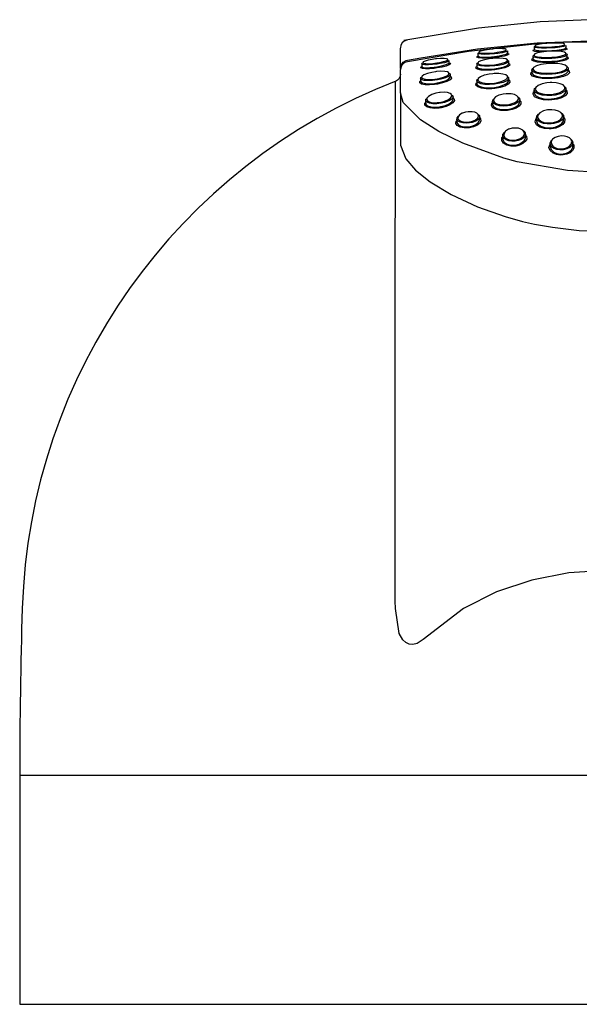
# Model space of a CAD drawing. Header units: millimetres. Extents: x -0.026 to 0.026, y 0 to 0.129.
# Tile 2 of 3: x -0.026 to -0.001, y 0.086 to 0.129. Entities that reach past the tile are written whole.
import ezdxf

# ---------------------------------------------------------------- set-up
doc = ezdxf.new("R2010")
doc.units = ezdxf.units.MM
doc.layers.add('BLOCKS', color=3, linetype='Continuous')

msp = doc.modelspace()

# ---------------------------------------------------------------- linework, layer by layer
at = {"layer": 'BLOCKS'}
for p, q in [((-0.003159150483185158, 0.1276379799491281), (-0.003159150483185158, 0.1275313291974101)), ((-0.001759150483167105, 0.1276009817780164), (-0.001759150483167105, 0.1276986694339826)), ((-0.008984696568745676, 0.126691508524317), (-0.00898438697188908, 0.1275784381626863)), ((-0.005609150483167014, 0.1273563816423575), (-0.005609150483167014, 0.1272450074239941)), ((-0.004309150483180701, 0.1273748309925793), (-0.004309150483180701, 0.1274681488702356)), ((-0.003209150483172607, 0.1272359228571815), (-0.003209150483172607, 0.1271281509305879)), ((-0.001709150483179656, 0.1272005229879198), (-0.001709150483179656, 0.1272995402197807)), ((-0.008059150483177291, 0.1269028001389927), (-0.008059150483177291, 0.1267881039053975)), ((-0.006859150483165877, 0.1269501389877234), (-0.006859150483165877, 0.127040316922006)), ((-0.005659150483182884, 0.1268881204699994), (-0.005659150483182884, 0.1267754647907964)), ((-0.004259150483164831, 0.1269104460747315), (-0.004259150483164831, 0.1270054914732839)), ((-0.00898506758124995, 0.1256286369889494), (-0.008984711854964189, 0.126647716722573)), ((-0.006809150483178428, 0.1263366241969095), (-0.006809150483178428, 0.1264284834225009)), ((-0.003259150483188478, 0.1266259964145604), (-0.003259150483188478, 0.126516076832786)), ((-0.001659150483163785, 0.1265905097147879), (-0.001659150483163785, 0.1266919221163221)), ((-0.009208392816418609, 0.1261257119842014), (-0.009191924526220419, 0.1261339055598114)), ((-0.00810915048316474, 0.1262640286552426), (-0.00810915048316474, 0.1261447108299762)), ((-0.005659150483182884, 0.1261587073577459), (-0.005659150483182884, 0.1260434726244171)), ((-0.004259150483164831, 0.126172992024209), (-0.004259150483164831, 0.1262711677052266)), ((-0.00898506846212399, 0.1256261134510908), (-0.008985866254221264, 0.1233406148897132)), ((-0.008985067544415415, 0.1256287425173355), (-0.00898506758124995, 0.1256286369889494)), ((-0.003159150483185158, 0.125751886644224), (-0.003159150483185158, 0.1256386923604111)), ((-0.001759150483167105, 0.1257014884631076), (-0.001759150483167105, 0.1258063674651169)), ((-0.007887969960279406, 0.1253066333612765), (-0.007887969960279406, 0.1251826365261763)), ((-0.006687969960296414, 0.12536374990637), (-0.006687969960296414, 0.1254598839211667)), ((-0.004979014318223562, 0.1252644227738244), (-0.004979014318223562, 0.1251466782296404)), ((-0.003779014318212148, 0.1252405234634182), (-0.003779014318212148, 0.1253438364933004)), ((-0.006529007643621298, 0.1244951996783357), (-0.006529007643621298, 0.1243715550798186)), ((-0.005529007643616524, 0.124480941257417), (-0.005529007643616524, 0.124584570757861)), ((-0.003059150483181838, 0.1245448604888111), (-0.003059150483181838, 0.1244267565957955)), ((-0.001859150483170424, 0.1244781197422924), (-0.001859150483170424, 0.1245879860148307)), ((-0.003526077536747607, 0.1237088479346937), (-0.003526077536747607, 0.123819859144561)), ((-0.004526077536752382, 0.123764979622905), (-0.004526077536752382, 0.1236417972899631)), ((-0.00245915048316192, 0.1234171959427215), (-0.00245915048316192, 0.1232947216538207)), ((-0.001459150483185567, 0.1233272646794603), (-0.001459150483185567, 0.1234439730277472)), ((-0.003894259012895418, 0.1226272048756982), (-0.004477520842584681, 0.1227842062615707)), ((-0.009206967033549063, 0.1031307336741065), (-0.009216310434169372, 0.1034434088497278)), ((-0.006231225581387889, 0.1031307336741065), (-0.007996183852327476, 0.1017713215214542)), ((-0.02559999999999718, 0.09585040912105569), (-0.02559999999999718, 0.08585040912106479)), ((-0.02559999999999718, 0.09585040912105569), (0.02559999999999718, 0.09585040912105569)), ((-0.02559999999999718, 0.08585040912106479), (0.02559999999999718, 0.08585040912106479))]:
    msp.add_line(p, q, dxfattribs=at)
at = {"layer": 'BLOCKS', "flags": 128}
for points in [[(0.00885745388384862, 0.1279077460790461), (0.006061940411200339, 0.1284014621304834), (0.003811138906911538, 0.1286617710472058), (0.002613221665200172, 0.1287518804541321), (0.001657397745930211, 0.1287997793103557), (0.0008572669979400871, 0.1288233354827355), (-0.00074123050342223, 0.1288248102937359), (-0.002889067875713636, 0.1287310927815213), (-0.005586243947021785, 0.128460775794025), (-0.008832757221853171, 0.1279099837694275)], [(-0.008682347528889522, 0.1270578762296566), (-0.008090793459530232, 0.1271627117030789), (-0.005618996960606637, 0.1275512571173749), (-0.003020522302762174, 0.1278173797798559), (-0.0003507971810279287, 0.1279237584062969), (0.002328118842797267, 0.1278620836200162), (0.003647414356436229, 0.1277694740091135), (0.006206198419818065, 0.127471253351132), (0.008682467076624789, 0.1270627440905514)], [(-0.002825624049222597, 0.1277676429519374), (-0.003269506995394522, 0.1277403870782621), (-0.006019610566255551, 0.1274322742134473), (-0.008679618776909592, 0.1269904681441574)], [(-0.001768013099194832, 0.1276986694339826), (-0.00177656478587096, 0.1276801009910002), (-0.001867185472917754, 0.1276504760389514), (-0.002026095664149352, 0.1276227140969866), (-0.002234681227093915, 0.1276002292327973), (-0.002381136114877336, 0.1275899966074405), (-0.002613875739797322, 0.1275814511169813), (-0.00282962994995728, 0.1275826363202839), (-0.003003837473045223, 0.1275932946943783), (-0.003117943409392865, 0.1276121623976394), (-0.00315912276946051, 0.1276372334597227), (-0.003121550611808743, 0.1276658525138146), (-0.003091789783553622, 0.1276734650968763)], [(-0.002459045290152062, 0.1277993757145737), (-0.002603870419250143, 0.1277905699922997), (-0.002806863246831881, 0.1277706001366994), (-0.002807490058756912, 0.1277705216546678), (-0.002971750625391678, 0.1277444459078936), (-0.003077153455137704, 0.1277154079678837), (-0.003112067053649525, 0.1276867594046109), (-0.00307378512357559, 0.1276616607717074), (-0.002967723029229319, 0.1276427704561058), (-0.002805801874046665, 0.1276320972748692), (-0.002605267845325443, 0.1276309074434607), (-0.00238894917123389, 0.1276394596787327), (-0.002252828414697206, 0.1276497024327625), (-0.002058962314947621, 0.1276722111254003), (-0.001911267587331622, 0.1277000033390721), (-0.001827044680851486, 0.12772966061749), (-0.001815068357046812, 0.1277576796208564), (-0.001875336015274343, 0.1277809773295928), (-0.002000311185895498, 0.1277971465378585), (-0.002176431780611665, 0.1278045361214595), (-0.002385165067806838, 0.1278023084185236), (-0.002459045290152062, 0.1277993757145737)], [(-0.0005696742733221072, 0.1278403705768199), (-0.001854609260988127, 0.1278272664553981), (-0.00217063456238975, 0.1278078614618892)], [(-0.004315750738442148, 0.1273564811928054), (-0.004274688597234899, 0.1273472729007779), (-0.004259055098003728, 0.1273157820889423), (-0.004324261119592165, 0.1272775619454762), (-0.004461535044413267, 0.1272374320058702), (-0.004653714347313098, 0.1272001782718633), (-0.004880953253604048, 0.1271697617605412), (-0.00502049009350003, 0.1271566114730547), (-0.005244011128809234, 0.1271442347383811), (-0.0054370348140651, 0.1271446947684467), (-0.005577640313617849, 0.1271580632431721), (-0.005647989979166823, 0.127182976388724), (-0.005638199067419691, 0.1272166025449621), (-0.005599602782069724, 0.1272332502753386)], [(-0.004317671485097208, 0.1274681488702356), (-0.004323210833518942, 0.1274504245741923), (-0.00440381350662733, 0.1274172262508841), (-0.004548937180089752, 0.1273830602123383), (-0.004742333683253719, 0.1273521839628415), (-0.004881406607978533, 0.1273359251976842), (-0.0050973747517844, 0.1273186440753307), (-0.005298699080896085, 0.1273118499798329), (-0.005461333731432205, 0.1273161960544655), (-0.005568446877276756, 0.127330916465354), (-0.005608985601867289, 0.1273543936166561), (-0.00557746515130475, 0.1273842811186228), (-0.005548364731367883, 0.1273937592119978)], [(-0.005600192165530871, 0.1272450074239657), (-0.005603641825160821, 0.1272322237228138), (-0.005538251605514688, 0.1272072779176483), (-0.005407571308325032, 0.1271938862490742), (-0.005228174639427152, 0.1271934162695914), (-0.005020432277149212, 0.1272057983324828), (-0.004890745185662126, 0.1272189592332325), (-0.004679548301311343, 0.1272494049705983), (-0.004500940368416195, 0.1272866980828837), (-0.004373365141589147, 0.1273268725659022), (-0.00431277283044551, 0.1273651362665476), (-0.004327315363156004, 0.1273966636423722), (-0.004334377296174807, 0.1273983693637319)], [(-0.004958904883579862, 0.1275441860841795), (-0.00510273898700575, 0.1275283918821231), (-0.005290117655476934, 0.1274998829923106), (-0.005290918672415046, 0.1274997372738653), (-0.00544082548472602, 0.1274668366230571), (-0.005535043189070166, 0.1274335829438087), (-0.005564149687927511, 0.1274036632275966), (-0.005526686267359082, 0.1273801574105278), (-0.005427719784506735, 0.1273654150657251), (-0.005277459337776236, 0.1273610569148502), (-0.005091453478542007, 0.1273678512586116), (-0.004891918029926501, 0.1273851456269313), (-0.004763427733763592, 0.1274014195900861), (-0.004584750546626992, 0.127432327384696), (-0.004450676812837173, 0.1274665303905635), (-0.004376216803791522, 0.1274997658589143), (-0.004368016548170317, 0.1275282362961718), (-0.004425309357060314, 0.127549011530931), (-0.004541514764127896, 0.1275600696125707), (-0.004705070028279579, 0.1275602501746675), (-0.004899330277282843, 0.127549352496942), (-0.004958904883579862, 0.1275441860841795)], [(-0.001770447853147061, 0.1273471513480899), (-0.001715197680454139, 0.1273168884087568), (-0.001725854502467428, 0.1272706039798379), (-0.001821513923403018, 0.1272227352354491), (-0.001992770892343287, 0.1271794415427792), (-0.002218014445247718, 0.1271466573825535), (-0.002376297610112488, 0.127133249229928), (-0.002622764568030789, 0.1271253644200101), (-0.002851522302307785, 0.1271332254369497), (-0.003037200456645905, 0.1271555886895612), (-0.003161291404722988, 0.1271899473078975), (-0.003208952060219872, 0.1272327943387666), (-0.003171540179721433, 0.1272795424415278), (-0.003160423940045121, 0.1272837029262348)], [(-0.003189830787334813, 0.127163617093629), (-0.003204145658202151, 0.1271101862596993), (-0.003131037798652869, 0.1270618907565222), (-0.002979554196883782, 0.1270250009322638), (-0.002770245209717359, 0.1270042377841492), (-0.002529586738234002, 0.1270018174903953), (-0.002381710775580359, 0.1270091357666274), (-0.002140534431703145, 0.1270355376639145), (-0.001936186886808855, 0.1270762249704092), (-0.001788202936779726, 0.1271268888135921), (-0.001714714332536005, 0.1271819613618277), (-0.00172771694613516, 0.1272345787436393), (-0.001741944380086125, 0.1272408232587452)], [(-0.002800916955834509, 0.1274167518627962), (-0.002979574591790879, 0.1274241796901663), (-0.003128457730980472, 0.1274432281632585), (-0.003200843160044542, 0.1274705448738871), (-0.003187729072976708, 0.1275029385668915), (-0.003148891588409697, 0.1275165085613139)], [(-0.002458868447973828, 0.1274499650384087), (-0.00261572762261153, 0.1274395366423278), (-0.002834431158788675, 0.1274126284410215), (-0.002835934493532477, 0.1274123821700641), (-0.003013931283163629, 0.1273739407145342), (-0.003126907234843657, 0.1273286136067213), (-0.003161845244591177, 0.12728179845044), (-0.003117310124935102, 0.1272388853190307), (-0.00300137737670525, 0.1272044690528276), (-0.002827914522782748, 0.1271820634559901), (-0.002614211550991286, 0.1271741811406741), (-0.002383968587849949, 0.1271820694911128), (-0.00223610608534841, 0.1271954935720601), (-0.002025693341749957, 0.1272283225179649), (-0.001865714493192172, 0.1272716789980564), (-0.001776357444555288, 0.1273196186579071), (-0.001766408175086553, 0.1273659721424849), (-0.001833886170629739, 0.1274055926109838), (-0.00196916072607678, 0.1274347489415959), (-0.002157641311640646, 0.1274509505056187), (-0.00238075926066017, 0.1274527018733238), (-0.002458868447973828, 0.1274499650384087)], [(-0.003141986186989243, 0.127552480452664), (-0.003154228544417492, 0.1275200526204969), (-0.003086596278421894, 0.1274927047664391), (-0.002947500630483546, 0.1274736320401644), (-0.002754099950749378, 0.1274650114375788), (-0.002528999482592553, 0.1274677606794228), (-0.002386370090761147, 0.1274749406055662), (-0.002160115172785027, 0.1274950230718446), (-0.001968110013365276, 0.1275231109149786), (-0.001830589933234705, 0.1275561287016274), (-0.001763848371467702, 0.1275903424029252), (-0.001776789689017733, 0.1276216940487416), (-0.001787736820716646, 0.1276246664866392)], [(-0.001779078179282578, 0.127585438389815), (-0.001726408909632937, 0.1275720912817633), (-0.001712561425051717, 0.1275407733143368), (-0.001784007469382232, 0.1275065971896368), (-0.001931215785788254, 0.1274736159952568), (-0.002136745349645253, 0.1274455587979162), (-0.002156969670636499, 0.1274438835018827)], [(-0.008679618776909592, 0.1269904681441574), (-0.008789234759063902, 0.1269538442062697), (-0.008868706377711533, 0.1268983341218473), (-0.0089204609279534, 0.1268400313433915), (-0.008957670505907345, 0.1267742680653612), (-0.008976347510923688, 0.1267180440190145), (-0.008984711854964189, 0.1266477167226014)], [(-0.008984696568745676, 0.126691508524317), (-0.008984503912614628, 0.1267038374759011), (-0.008954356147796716, 0.1268421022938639), (-0.008865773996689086, 0.1269679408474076), (-0.008740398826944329, 0.1270431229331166), (-0.008682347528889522, 0.1270578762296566)], [(-0.006865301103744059, 0.1269358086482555), (-0.00682336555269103, 0.1269260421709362), (-0.00680621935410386, 0.1268916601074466), (-0.006865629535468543, 0.1268477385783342), (-0.006993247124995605, 0.1268001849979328), (-0.00717192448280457, 0.1267550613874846), (-0.007384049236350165, 0.1267171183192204), (-0.007509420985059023, 0.1267007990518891), (-0.007715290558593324, 0.126683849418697), (-0.007894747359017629, 0.126681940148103), (-0.008027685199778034, 0.1266955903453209), (-0.008096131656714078, 0.1267234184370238), (-0.008089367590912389, 0.1267618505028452), (-0.008047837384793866, 0.1267842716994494)], [(-0.00686719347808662, 0.127040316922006), (-0.006870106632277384, 0.1270226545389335), (-0.00694094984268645, 0.1269852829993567), (-0.007072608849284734, 0.1269452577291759), (-0.007251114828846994, 0.1269077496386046), (-0.007383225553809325, 0.126887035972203), (-0.007581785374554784, 0.1268650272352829), (-0.007767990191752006, 0.126855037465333), (-0.00791849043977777, 0.1268581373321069), (-0.008018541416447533, 0.1268733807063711), (-0.008058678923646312, 0.1268988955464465), (-0.008033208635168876, 0.1269320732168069), (-0.008007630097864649, 0.126942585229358)], [(-0.00805051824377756, 0.1267881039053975), (-0.008053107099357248, 0.1267722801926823), (-0.00798994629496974, 0.1267443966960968), (-0.007867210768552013, 0.126730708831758), (-0.007701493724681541, 0.1267326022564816), (-0.00751136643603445, 0.1267495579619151), (-0.007395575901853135, 0.1267658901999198), (-0.007199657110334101, 0.126803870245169), (-0.007034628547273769, 0.1268490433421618), (-0.006916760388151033, 0.1268966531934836), (-0.006861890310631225, 0.126940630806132), (-0.006866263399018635, 0.1269501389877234)], [(-0.007458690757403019, 0.1271098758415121), (-0.007599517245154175, 0.1270896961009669), (-0.007771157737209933, 0.1270563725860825), (-0.007772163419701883, 0.1270561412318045), (-0.007908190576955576, 0.1270184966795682), (-0.007991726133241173, 0.126981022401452), (-0.008015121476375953, 0.1269477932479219), (-0.007978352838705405, 0.1269222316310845), (-0.00788663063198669, 0.1269069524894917), (-0.00774862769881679, 0.1269038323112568), (-0.007577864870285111, 0.1269138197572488), (-0.007395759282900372, 0.1269358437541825), (-0.007274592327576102, 0.1269565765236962), (-0.007110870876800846, 0.1269941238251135), (-0.006990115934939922, 0.1270341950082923), (-0.006925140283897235, 0.1270716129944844), (-0.006920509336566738, 0.1271022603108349), (-0.00697471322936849, 0.1271232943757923), (-0.007082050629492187, 0.1271329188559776), (-0.007232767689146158, 0.1271302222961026), (-0.0074119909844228, 0.1271153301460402), (-0.007458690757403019, 0.1271098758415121)], [(-0.004269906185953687, 0.1269162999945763), (-0.004227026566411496, 0.1268994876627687), (-0.004209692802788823, 0.1268449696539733), (-0.004281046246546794, 0.1267838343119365), (-0.004428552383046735, 0.1267243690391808), (-0.004632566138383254, 0.1266733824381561), (-0.004874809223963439, 0.1266357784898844), (-0.005016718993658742, 0.1266225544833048), (-0.00525489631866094, 0.1266147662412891), (-0.005464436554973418, 0.1266268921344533), (-0.00561943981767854, 0.1266582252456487), (-0.005697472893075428, 0.1267052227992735), (-0.00568694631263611, 0.1267617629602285), (-0.005659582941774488, 0.1267784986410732)], [(-0.004321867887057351, 0.1270555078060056), (-0.004266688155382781, 0.1270262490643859), (-0.004271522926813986, 0.1269788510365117), (-0.004355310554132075, 0.1269261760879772), (-0.004511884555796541, 0.1268747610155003), (-0.004722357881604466, 0.1268318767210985), (-0.004875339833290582, 0.1268114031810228), (-0.00510430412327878, 0.126794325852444), (-0.005318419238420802, 0.1267939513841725), (-0.005492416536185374, 0.1268099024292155), (-0.005610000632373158, 0.126840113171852), (-0.005658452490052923, 0.1268817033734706), (-0.005629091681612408, 0.1269306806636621), (-0.005607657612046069, 0.1269408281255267)], [(-0.005649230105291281, 0.126775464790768), (-0.00565298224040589, 0.1267538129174), (-0.005580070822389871, 0.1267067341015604), (-0.005435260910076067, 0.1266753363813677), (-0.005239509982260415, 0.1266631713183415), (-0.005017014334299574, 0.1266709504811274), (-0.004884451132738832, 0.1266841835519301), (-0.004658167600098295, 0.1267218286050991), (-0.00446760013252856, 0.1267728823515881), (-0.004329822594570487, 0.126832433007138), (-0.004263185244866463, 0.1268936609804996), (-0.004279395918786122, 0.1269482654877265), (-0.00428723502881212, 0.1269515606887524)], [(-0.004958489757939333, 0.1271335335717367), (-0.005117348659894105, 0.1271151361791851), (-0.005320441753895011, 0.127078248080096), (-0.005322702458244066, 0.127077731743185), (-0.005485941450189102, 0.1270305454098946), (-0.005586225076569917, 0.1269793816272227), (-0.005613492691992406, 0.126930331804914), (-0.005568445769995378, 0.1268886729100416), (-0.005459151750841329, 0.1268584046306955), (-0.005297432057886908, 0.1268424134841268), (-0.005098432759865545, 0.1268427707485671), (-0.004885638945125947, 0.12685985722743), (-0.004743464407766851, 0.1268803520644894), (-0.004547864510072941, 0.1269232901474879), (-0.004402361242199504, 0.126974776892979), (-0.004324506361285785, 0.1270275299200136), (-0.004320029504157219, 0.1270750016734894), (-0.004385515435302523, 0.1271124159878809), (-0.004512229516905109, 0.1271366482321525), (-0.004688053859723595, 0.1271457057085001), (-0.004896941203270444, 0.1271384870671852), (-0.004958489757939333, 0.1271335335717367)], [(-0.001719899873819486, 0.1272029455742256), (-0.001677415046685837, 0.1271854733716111), (-0.001663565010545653, 0.1271329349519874), (-0.001741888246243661, 0.1270779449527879), (-0.001899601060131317, 0.1270273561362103), (-0.002117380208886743, 0.1269867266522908), (-0.0023744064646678, 0.1269603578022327), (-0.0025319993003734, 0.1269530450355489), (-0.002788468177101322, 0.1269554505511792), (-0.003011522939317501, 0.1269761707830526), (-0.003172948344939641, 0.1270129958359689), (-0.003250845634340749, 0.1270612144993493), (-0.00323557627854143, 0.1271145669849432), (-0.003206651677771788, 0.127129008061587)], [(-0.002458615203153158, 0.1269160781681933), (-0.002626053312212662, 0.1269036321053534), (-0.00286045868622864, 0.1268669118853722), (-0.00286398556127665, 0.1268661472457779), (-0.003057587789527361, 0.1268088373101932), (-0.003178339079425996, 0.1267383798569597), (-0.003211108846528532, 0.1266641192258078), (-0.003157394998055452, 0.1265954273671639), (-0.003030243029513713, 0.1265395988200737), (-0.002846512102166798, 0.1265014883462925), (-0.002622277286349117, 0.1264844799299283), (-0.002380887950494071, 0.126491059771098), (-0.00222183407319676, 0.1265085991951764), (-0.001992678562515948, 0.1265563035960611), (-0.001818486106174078, 0.1266230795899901), (-0.001724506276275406, 0.1266985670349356), (-0.001718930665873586, 0.1267719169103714), (-0.001795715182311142, 0.1268348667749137), (-0.0019415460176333, 0.1268822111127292), (-0.002140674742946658, 0.1269108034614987), (-0.002375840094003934, 0.1269184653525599), (-0.002458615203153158, 0.1269160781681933)], [(-0.008984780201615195, 0.1264519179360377), (-0.008999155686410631, 0.1263526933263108), (-0.00904390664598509, 0.1262578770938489), (-0.009114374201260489, 0.1261817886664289), (-0.009197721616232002, 0.1261339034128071)], [(-0.008978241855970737, 0.1267182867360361), (-0.0089822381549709, 0.1267081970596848), (-0.008984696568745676, 0.126691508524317)], [(-0.006822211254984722, 0.1263531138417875), (-0.006778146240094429, 0.1263350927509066), (-0.006755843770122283, 0.1262736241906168), (-0.006819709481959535, 0.1262015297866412), (-0.006957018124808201, 0.1261293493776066), (-0.007147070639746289, 0.1260655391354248), (-0.007374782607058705, 0.126015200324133), (-0.007497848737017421, 0.1259969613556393), (-0.007716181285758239, 0.1259798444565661), (-0.007912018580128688, 0.1259853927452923), (-0.008062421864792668, 0.1260150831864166), (-0.008142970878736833, 0.1260669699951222), (-0.00813845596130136, 0.1261340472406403), (-0.00810915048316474, 0.1261581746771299)], [(-0.006873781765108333, 0.1264862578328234), (-0.006819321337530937, 0.126456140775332), (-0.006816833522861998, 0.1264044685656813), (-0.006887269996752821, 0.1263439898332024), (-0.007028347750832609, 0.1262816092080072), (-0.00722435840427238, 0.126226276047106), (-0.007374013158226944, 0.1261971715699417), (-0.007584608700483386, 0.1261714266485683), (-0.007783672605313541, 0.1261643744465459), (-0.007945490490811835, 0.1261766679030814), (-0.008056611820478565, 0.1262063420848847), (-0.008107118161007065, 0.1262509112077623), (-0.008087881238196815, 0.1263067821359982), (-0.008055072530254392, 0.1263284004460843)], [(-0.007457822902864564, 0.1265520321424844), (-0.007620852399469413, 0.1265246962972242), (-0.007808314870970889, 0.1264768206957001), (-0.007812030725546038, 0.126475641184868), (-0.007960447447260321, 0.1264162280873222), (-0.008046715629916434, 0.1263546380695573), (-0.008064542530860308, 0.1262986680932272), (-0.00801791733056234, 0.1262540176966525), (-0.007915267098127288, 0.1262242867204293), (-0.007765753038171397, 0.1262119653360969), (-0.007581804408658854, 0.1262190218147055), (-0.007387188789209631, 0.1262448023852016), (-0.007248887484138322, 0.1262739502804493), (-0.007067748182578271, 0.1263293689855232), (-0.006937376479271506, 0.1263918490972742), (-0.006872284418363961, 0.1264524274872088), (-0.006874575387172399, 0.1265041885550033), (-0.006938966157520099, 0.1265428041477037), (-0.007057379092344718, 0.1265656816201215), (-0.007220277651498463, 0.1265709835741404), (-0.007414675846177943, 0.1265573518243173), (-0.007457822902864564, 0.1265520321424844)], [(-0.004322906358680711, 0.1263474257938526), (-0.004270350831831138, 0.1263083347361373), (-0.004267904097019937, 0.1262383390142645), (-0.004347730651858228, 0.126161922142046), (-0.004506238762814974, 0.126089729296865), (-0.00472130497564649, 0.1260336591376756), (-0.004876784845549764, 0.126009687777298), (-0.005099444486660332, 0.1259947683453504), (-0.00530831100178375, 0.1260026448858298), (-0.00547987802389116, 0.1260317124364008), (-0.005600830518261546, 0.1260792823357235), (-0.005656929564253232, 0.1261420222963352), (-0.005634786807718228, 0.1262144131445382), (-0.005597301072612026, 0.1262405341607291)], [(-0.004957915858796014, 0.1264670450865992), (-0.00511910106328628, 0.1264470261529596), (-0.00532199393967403, 0.1264018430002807), (-0.005327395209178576, 0.1264002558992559), (-0.005493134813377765, 0.1263356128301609), (-0.005591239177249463, 0.1262619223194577), (-0.005611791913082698, 0.126189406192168), (-0.005559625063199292, 0.1261265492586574), (-0.005447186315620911, 0.1260788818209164), (-0.005287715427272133, 0.126049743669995), (-0.005093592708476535, 0.1260418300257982), (-0.004886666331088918, 0.1260567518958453), (-0.004742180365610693, 0.1260807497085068), (-0.004542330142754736, 0.1261368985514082), (-0.004395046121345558, 0.1262092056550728), (-0.004320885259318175, 0.1262857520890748), (-0.004323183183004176, 0.1263558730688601), (-0.00439400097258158, 0.1264126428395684), (-0.004521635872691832, 0.1264522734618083), (-0.004694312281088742, 0.1264724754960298), (-0.004899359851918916, 0.1264712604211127), (-0.004957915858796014, 0.1264670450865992)], [(-0.001675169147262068, 0.1266244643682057), (-0.001627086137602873, 0.1265939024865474), (-0.001615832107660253, 0.1265093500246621), (-0.001704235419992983, 0.1264245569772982), (-0.001873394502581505, 0.1263502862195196), (-0.002101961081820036, 0.1262934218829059), (-0.002372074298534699, 0.1262591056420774), (-0.002529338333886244, 0.126251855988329), (-0.002801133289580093, 0.1262612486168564), (-0.003042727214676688, 0.1262994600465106), (-0.003218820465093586, 0.1263629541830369), (-0.003301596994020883, 0.1264426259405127), (-0.003281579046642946, 0.1265267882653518), (-0.003272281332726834, 0.1265331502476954)], [(-0.001719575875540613, 0.1267634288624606), (-0.001667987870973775, 0.1267238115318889), (-0.001673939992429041, 0.1266505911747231), (-0.00177410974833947, 0.1265752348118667), (-0.001959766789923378, 0.1265085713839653), (-0.002203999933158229, 0.1264609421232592), (-0.00237351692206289, 0.1264434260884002), (-0.002630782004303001, 0.1264368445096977), (-0.002869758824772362, 0.1264538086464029), (-0.003065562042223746, 0.1264918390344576), (-0.003201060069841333, 0.126547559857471), (-0.003258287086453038, 0.1266161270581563), (-0.003223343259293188, 0.126690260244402), (-0.003192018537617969, 0.1267073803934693)], [(-0.003249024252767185, 0.126516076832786), (-0.003254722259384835, 0.1264905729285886), (-0.003176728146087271, 0.1264107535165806), (-0.003010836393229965, 0.1263471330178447), (-0.002783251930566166, 0.126308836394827), (-0.002527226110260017, 0.1262994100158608), (-0.002379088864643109, 0.1263066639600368), (-0.002124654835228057, 0.1263410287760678), (-0.001909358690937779, 0.1263979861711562), (-0.0017500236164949, 0.1264723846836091), (-0.00166675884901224, 0.1265573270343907), (-0.001670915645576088, 0.1265905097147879)], [(-0.009216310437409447, 0.1034433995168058), (-0.009215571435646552, 0.1052479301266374), (-0.009215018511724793, 0.1070088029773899), (-0.009214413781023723, 0.1087666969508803), (-0.009213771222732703, 0.1104854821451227), (-0.009213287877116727, 0.1121023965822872), (-0.009212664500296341, 0.1138862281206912), (-0.009212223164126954, 0.1155025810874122), (-0.009211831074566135, 0.1169550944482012), (-0.009211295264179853, 0.1182498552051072), (-0.009210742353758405, 0.1193947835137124), (-0.009210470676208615, 0.120943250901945), (-0.009209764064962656, 0.1221973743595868), (-0.00920997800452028, 0.1233929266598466), (-0.009209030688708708, 0.124298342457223), (-0.009209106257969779, 0.1252925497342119), (-0.009208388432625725, 0.1258852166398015), (-0.009208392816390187, 0.1261257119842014)], [(-0.008099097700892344, 0.1261447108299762), (-0.008101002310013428, 0.1261146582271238), (-0.00802617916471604, 0.1260626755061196), (-0.007886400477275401, 0.126032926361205), (-0.007704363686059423, 0.1260273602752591), (-0.007501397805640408, 0.1260444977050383), (-0.007386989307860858, 0.1260627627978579), (-0.007175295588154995, 0.1261131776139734), (-0.006998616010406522, 0.1261770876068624), (-0.006870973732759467, 0.1262493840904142), (-0.006811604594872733, 0.1263215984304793), (-0.006816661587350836, 0.1263366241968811)], [(-0.004275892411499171, 0.1262123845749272), (-0.004226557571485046, 0.1261814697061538), (-0.004211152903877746, 0.1260969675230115), (-0.004287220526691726, 0.1260085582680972), (-0.004436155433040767, 0.1259286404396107), (-0.004636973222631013, 0.125864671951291), (-0.00487634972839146, 0.1258213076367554), (-0.005005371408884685, 0.1258093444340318), (-0.005241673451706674, 0.1258077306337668), (-0.005456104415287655, 0.1258346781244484), (-0.005617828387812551, 0.125889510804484), (-0.005698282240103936, 0.1259654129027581), (-0.005685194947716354, 0.1260507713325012), (-0.005643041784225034, 0.1260859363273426)], [(-0.005649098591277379, 0.1260434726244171), (-0.005653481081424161, 0.1260127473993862), (-0.005578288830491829, 0.1259367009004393), (-0.005427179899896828, 0.1258817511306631), (-0.005226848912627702, 0.1258547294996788), (-0.005006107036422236, 0.1258563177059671), (-0.004885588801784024, 0.1258682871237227), (-0.004661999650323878, 0.1259117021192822), (-0.0044744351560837, 0.1259757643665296), (-0.004335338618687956, 0.1260558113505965), (-0.004264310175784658, 0.1261443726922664), (-0.004269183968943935, 0.126172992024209)], [(-0.001849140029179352, 0.1259285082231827), (-0.001847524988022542, 0.1259278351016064), (-0.001770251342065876, 0.1258522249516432), (-0.001769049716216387, 0.125763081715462), (-0.001855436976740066, 0.1256707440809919), (-0.002023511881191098, 0.1255904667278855), (-0.002243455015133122, 0.1255365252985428), (-0.002388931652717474, 0.125519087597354), (-0.002606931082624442, 0.125515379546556), (-0.00280936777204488, 0.1255376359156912), (-0.002977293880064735, 0.1255828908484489), (-0.003099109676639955, 0.1256488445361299), (-0.003156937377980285, 0.1257315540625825), (-0.003132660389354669, 0.1258228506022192), (-0.003090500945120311, 0.1258552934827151)], [(-0.002458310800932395, 0.1260787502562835), (-0.002599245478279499, 0.1260670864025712), (-0.002802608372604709, 0.1260271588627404), (-0.002808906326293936, 0.1260253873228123), (-0.002982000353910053, 0.1259565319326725), (-0.003087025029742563, 0.1258693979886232), (-0.003109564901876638, 0.1257779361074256), (-0.003055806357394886, 0.1256950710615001), (-0.0029425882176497, 0.1256289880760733), (-0.002786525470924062, 0.125583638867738), (-0.002598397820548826, 0.1255613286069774), (-0.002395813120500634, 0.1255650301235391), (-0.002260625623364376, 0.1255824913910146), (-0.002056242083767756, 0.125636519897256), (-0.001900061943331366, 0.1257169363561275), (-0.001819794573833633, 0.1258094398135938), (-0.001820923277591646, 0.1258987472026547), (-0.001892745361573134, 0.1259745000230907), (-0.002019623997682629, 0.126031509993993), (-0.002187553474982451, 0.1260673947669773), (-0.002385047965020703, 0.1260801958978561), (-0.002458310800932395, 0.1260787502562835)], [(-0.004477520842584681, 0.1227842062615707), (-0.00626420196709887, 0.1234289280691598), (-0.007307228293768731, 0.1239398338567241), (-0.008118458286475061, 0.1244517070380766), (-0.008865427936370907, 0.1252175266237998), (-0.008985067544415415, 0.1256287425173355)], [(-0.006757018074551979, 0.1255466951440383), (-0.006703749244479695, 0.1255075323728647), (-0.006691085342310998, 0.125438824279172), (-0.006748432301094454, 0.125359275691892), (-0.006878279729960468, 0.1252791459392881), (-0.007064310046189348, 0.1252123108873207), (-0.007207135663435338, 0.1251802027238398), (-0.007394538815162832, 0.125157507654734), (-0.007573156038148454, 0.1251570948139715), (-0.007720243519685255, 0.1251784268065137), (-0.007826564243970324, 0.1252191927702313), (-0.00788249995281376, 0.1252776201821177), (-0.007875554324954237, 0.1253504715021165), (-0.007834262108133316, 0.1253921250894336)], [(-0.007285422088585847, 0.1256427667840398), (-0.007444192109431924, 0.125612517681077), (-0.007615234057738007, 0.1255569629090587), (-0.007623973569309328, 0.1255532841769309), (-0.00776085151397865, 0.1254770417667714), (-0.007833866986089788, 0.1253966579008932), (-0.007840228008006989, 0.1253236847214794), (-0.007788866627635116, 0.1252651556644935), (-0.007691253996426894, 0.125224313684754), (-0.007556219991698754, 0.1252029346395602), (-0.007392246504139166, 0.1252033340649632), (-0.007220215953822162, 0.1252260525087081), (-0.007089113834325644, 0.1252582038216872), (-0.006918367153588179, 0.1253251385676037), (-0.006799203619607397, 0.1254053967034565), (-0.006746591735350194, 0.1254850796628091), (-0.006758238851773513, 0.1255539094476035), (-0.006823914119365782, 0.1256065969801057), (-0.00693330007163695, 0.1256408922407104), (-0.007078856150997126, 0.1256551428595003), (-0.007253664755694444, 0.1256466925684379), (-0.007285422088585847, 0.1256427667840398)], [(-0.004377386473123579, 0.125585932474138), (-0.004508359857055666, 0.1255701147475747), (-0.004679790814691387, 0.1255268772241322), (-0.004688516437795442, 0.1255238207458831), (-0.004834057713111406, 0.1254525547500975), (-0.004917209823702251, 0.1253673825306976), (-0.004929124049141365, 0.1252826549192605), (-0.00487867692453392, 0.1252094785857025), (-0.004781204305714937, 0.1251536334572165), (-0.004649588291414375, 0.1251173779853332), (-0.004491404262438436, 0.1251024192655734), (-0.004322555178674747, 0.1251111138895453), (-0.004203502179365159, 0.1251317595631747), (-0.004028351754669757, 0.1251891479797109), (-0.003898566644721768, 0.1252697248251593), (-0.003836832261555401, 0.1253579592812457), (-0.00384406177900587, 0.12543947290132), (-0.003908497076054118, 0.1255059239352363), (-0.004016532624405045, 0.1255539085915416), (-0.004157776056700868, 0.125582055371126), (-0.004324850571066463, 0.1255885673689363), (-0.004377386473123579, 0.125585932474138)], [(0.008985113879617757, 0.1254960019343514), (0.008960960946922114, 0.1253998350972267), (0.008676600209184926, 0.1249259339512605), (0.008124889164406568, 0.1244383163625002), (0.007459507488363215, 0.1240220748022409), (0.006610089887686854, 0.1235911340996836), (0.005452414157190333, 0.1231109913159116), (0.00411697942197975, 0.1226883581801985), (0.002644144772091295, 0.1223715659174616), (0.001069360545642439, 0.1221890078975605), (-0.0003205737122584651, 0.1221591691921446), (-0.001700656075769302, 0.122243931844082), (-0.003894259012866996, 0.1226272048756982)], [(-0.001759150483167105, 0.1257477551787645), (-0.001721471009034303, 0.1257119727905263), (-0.001718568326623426, 0.1256046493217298), (-0.001804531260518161, 0.1255028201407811), (-0.001955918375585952, 0.1254185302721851), (-0.002153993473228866, 0.1253566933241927), (-0.002388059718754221, 0.1253213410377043), (-0.002512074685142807, 0.1253156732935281), (-0.002751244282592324, 0.1253300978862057), (-0.002971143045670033, 0.12538087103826), (-0.003132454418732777, 0.1254646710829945), (-0.003203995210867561, 0.1255676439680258), (-0.003179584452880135, 0.12567230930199), (-0.003159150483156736, 0.1256901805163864)], [(-0.003151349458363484, 0.1256386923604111), (-0.003156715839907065, 0.1256139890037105), (-0.003089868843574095, 0.1255108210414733), (-0.00293917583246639, 0.1254268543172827), (-0.002733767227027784, 0.1253759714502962), (-0.002510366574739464, 0.1253615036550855), (-0.002394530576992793, 0.1253671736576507), (-0.002175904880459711, 0.1254025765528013), (-0.001990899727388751, 0.1254645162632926), (-0.001849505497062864, 0.1255489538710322), (-0.001769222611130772, 0.1256509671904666), (-0.001770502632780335, 0.1257014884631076)], [(-0.006707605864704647, 0.1254168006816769), (-0.006656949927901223, 0.125384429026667), (-0.006635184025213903, 0.125294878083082), (-0.006697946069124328, 0.1251982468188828), (-0.006826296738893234, 0.1251095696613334), (-0.006998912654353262, 0.1250369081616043), (-0.007207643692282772, 0.1249833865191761), (-0.007304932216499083, 0.1249681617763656), (-0.007503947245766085, 0.1249555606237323), (-0.007690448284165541, 0.1249711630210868), (-0.007839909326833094, 0.1250184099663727), (-0.007921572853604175, 0.125094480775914), (-0.007917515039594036, 0.1251873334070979), (-0.007872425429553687, 0.1252377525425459)], [(-0.007877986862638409, 0.1251826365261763), (-0.007879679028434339, 0.1251404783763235), (-0.007804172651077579, 0.1250642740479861), (-0.00766599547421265, 0.125016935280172), (-0.007493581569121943, 0.1250012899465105), (-0.007309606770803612, 0.1250138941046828), (-0.007219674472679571, 0.1250291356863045), (-0.007026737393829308, 0.1250827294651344), (-0.006867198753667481, 0.125155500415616), (-0.006748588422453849, 0.1252443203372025), (-0.00669060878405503, 0.1253411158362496), (-0.006695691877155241, 0.12536374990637)], [(-0.003779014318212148, 0.1252906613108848), (-0.003740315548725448, 0.1252537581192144), (-0.003734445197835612, 0.125149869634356), (-0.003808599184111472, 0.1250496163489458), (-0.003939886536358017, 0.1249657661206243), (-0.004110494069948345, 0.1249028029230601), (-0.004313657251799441, 0.1248636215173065), (-0.004410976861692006, 0.1248556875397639), (-0.004614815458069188, 0.1248614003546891), (-0.00480722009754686, 0.124901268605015), (-0.004953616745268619, 0.124975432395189), (-0.005021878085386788, 0.1250724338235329), (-0.005003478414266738, 0.1251745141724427), (-0.004979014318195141, 0.1251991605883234)], [(-0.004971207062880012, 0.1251466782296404), (-0.004975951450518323, 0.1251180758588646), (-0.004912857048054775, 0.1250208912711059), (-0.004777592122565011, 0.1249465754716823), (-0.004599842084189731, 0.1249066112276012), (-0.004411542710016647, 0.124900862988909), (-0.004321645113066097, 0.1249087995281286), (-0.004133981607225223, 0.1249480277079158), (-0.003976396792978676, 0.1250110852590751), (-0.003855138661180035, 0.1250950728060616), (-0.003786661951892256, 0.1251954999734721), (-0.003789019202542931, 0.1252405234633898)], [(-0.003864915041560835, 0.1254609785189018), (-0.003862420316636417, 0.1254599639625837), (-0.003792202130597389, 0.1253936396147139), (-0.003784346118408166, 0.1253122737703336), (-0.003851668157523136, 0.1252241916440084), (-0.003993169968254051, 0.1251437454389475), (-0.004184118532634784, 0.1250864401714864), (-0.004313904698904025, 0.1250658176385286), (-0.004497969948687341, 0.1250571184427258), (-0.004670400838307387, 0.1250720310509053), (-0.004813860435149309, 0.125108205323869), (-0.004920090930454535, 0.1251639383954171), (-0.00497505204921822, 0.1252369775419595), (-0.004962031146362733, 0.1253215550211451), (-0.004917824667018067, 0.1253630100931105)], [(-0.005612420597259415, 0.1246997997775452), (-0.005607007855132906, 0.124697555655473), (-0.005544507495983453, 0.1246390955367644), (-0.00553108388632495, 0.1245647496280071), (-0.005580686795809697, 0.1244810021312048), (-0.005696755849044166, 0.124401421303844), (-0.005859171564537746, 0.1243427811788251), (-0.00597077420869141, 0.1243207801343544), (-0.006120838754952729, 0.1243097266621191), (-0.00626276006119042, 0.1243196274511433), (-0.006381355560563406, 0.1243486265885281), (-0.006471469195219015, 0.1243955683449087), (-0.00652264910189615, 0.1244597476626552), (-0.006519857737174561, 0.1245377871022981), (-0.006450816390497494, 0.1246206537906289), (-0.006444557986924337, 0.1246241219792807)], [(-0.006026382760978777, 0.1248064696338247), (-0.006143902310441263, 0.1247878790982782), (-0.0062833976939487, 0.1247435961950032), (-0.006294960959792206, 0.1247385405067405), (-0.006413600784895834, 0.124665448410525), (-0.006475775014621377, 0.12458244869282), (-0.006478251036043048, 0.1245042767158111), (-0.006432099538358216, 0.1244399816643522), (-0.006350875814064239, 0.1243929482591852), (-0.006244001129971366, 0.1243638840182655), (-0.006116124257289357, 0.1243539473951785), (-0.005980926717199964, 0.1243649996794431), (-0.005880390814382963, 0.1243870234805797), (-0.005734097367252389, 0.124445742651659), (-0.005629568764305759, 0.1245254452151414), (-0.005584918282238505, 0.1246093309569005), (-0.005597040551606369, 0.1246838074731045), (-0.00565336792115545, 0.1247423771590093), (-0.005742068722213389, 0.1247832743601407), (-0.005855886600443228, 0.1248060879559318), (-0.005991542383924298, 0.124809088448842), (-0.006026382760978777, 0.1248064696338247)], [(-0.001960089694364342, 0.1247405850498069), (-0.001942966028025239, 0.1247314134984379), (-0.001872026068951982, 0.1246474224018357), (-0.001865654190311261, 0.1245458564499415), (-0.001940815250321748, 0.124438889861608), (-0.002094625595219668, 0.1243474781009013), (-0.002292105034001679, 0.1242908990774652), (-0.0024072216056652, 0.1242760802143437), (-0.002586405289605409, 0.1242753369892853), (-0.002752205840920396, 0.124300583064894), (-0.002891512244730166, 0.1243487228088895), (-0.002998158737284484, 0.1244196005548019), (-0.003055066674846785, 0.1245114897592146), (-0.003040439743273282, 0.1246167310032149), (-0.002958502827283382, 0.124701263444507)], [(-0.002457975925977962, 0.124895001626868), (-0.00256582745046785, 0.124885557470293), (-0.002739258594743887, 0.1248453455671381), (-0.002748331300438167, 0.1248422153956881), (-0.002903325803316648, 0.1247634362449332), (-0.002994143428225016, 0.1246611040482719), (-0.003007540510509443, 0.1245556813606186), (-0.002955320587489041, 0.1244636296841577), (-0.002857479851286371, 0.1243926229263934), (-0.00272968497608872, 0.1243443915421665), (-0.002577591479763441, 0.1243190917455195), (-0.002413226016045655, 0.1243198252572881), (-0.002307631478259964, 0.1243346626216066), (-0.002126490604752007, 0.1243913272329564), (-0.001985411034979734, 0.124482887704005), (-0.001916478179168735, 0.1245900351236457), (-0.001922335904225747, 0.1246917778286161), (-0.001987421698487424, 0.1247759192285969), (-0.002094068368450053, 0.1248382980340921), (-0.002229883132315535, 0.1248783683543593), (-0.002388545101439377, 0.1248953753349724), (-0.002457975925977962, 0.124895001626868)], [(-0.005529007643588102, 0.1245377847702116), (-0.005488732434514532, 0.1244969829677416), (-0.005481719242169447, 0.1243942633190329), (-0.005545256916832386, 0.1242953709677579), (-0.005656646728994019, 0.1242133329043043), (-0.005799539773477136, 0.1241514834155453), (-0.005971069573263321, 0.1241111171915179), (-0.006041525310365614, 0.1241029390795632), (-0.006210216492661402, 0.1241026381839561), (-0.0063749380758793, 0.1241341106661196), (-0.00650607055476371, 0.1242011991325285), (-0.006570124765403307, 0.1242949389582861), (-0.006556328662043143, 0.1243964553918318), (-0.006529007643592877, 0.1244287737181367)], [(-0.00652160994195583, 0.1243715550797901), (-0.00652556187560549, 0.1243394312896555), (-0.006467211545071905, 0.1242455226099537), (-0.006347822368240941, 0.1241783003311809), (-0.006197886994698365, 0.1241467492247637), (-0.006044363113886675, 0.1241470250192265), (-0.005980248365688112, 0.1241552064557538), (-0.005824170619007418, 0.1241956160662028), (-0.005694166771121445, 0.1242575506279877), (-0.005592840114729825, 0.1243397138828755), (-0.005535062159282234, 0.1244387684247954), (-0.005537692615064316, 0.124480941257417)], [(-0.001859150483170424, 0.1245469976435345), (-0.001815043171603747, 0.1244847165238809), (-0.001823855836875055, 0.1243579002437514), (-0.001908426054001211, 0.1242454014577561), (-0.002041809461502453, 0.1241578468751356), (-0.002209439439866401, 0.1240960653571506), (-0.002407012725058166, 0.1240624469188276), (-0.002494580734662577, 0.1240585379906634), (-0.002701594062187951, 0.124075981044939), (-0.00290143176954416, 0.1241377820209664), (-0.003048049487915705, 0.1242417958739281), (-0.003106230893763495, 0.1243668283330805), (-0.003075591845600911, 0.1244880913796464), (-0.003059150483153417, 0.1245051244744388)], [(-0.003054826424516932, 0.1244267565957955), (-0.003058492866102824, 0.1244110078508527), (-0.003004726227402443, 0.1242857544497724), (-0.002869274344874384, 0.1241815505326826), (-0.00268467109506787, 0.1241196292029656), (-0.002493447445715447, 0.1241021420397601), (-0.002412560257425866, 0.124106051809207), (-0.002230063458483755, 0.1241397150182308), (-0.002075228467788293, 0.1242015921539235), (-0.001952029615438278, 0.1242892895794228), (-0.001873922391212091, 0.1244019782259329), (-0.001869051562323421, 0.1244781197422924)], [(-0.003526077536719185, 0.1237848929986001), (-0.003488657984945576, 0.1237405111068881), (-0.003480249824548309, 0.1236167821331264), (-0.003542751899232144, 0.1235043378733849), (-0.003649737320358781, 0.1234157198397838), (-0.003786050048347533, 0.1233512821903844), (-0.003951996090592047, 0.123311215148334), (-0.004008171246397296, 0.1233050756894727), (-0.004176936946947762, 0.1233079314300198), (-0.004352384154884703, 0.1233501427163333), (-0.004496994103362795, 0.1234381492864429), (-0.004568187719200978, 0.1235559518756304), (-0.004557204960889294, 0.1236762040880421), (-0.00452607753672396, 0.1237194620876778)], [(-0.00362289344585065, 0.1239667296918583), (-0.003602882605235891, 0.1239557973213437), (-0.00354046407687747, 0.1238824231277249), (-0.00352928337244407, 0.1237904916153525), (-0.003587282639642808, 0.1236897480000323), (-0.003716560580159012, 0.1236003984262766), (-0.003855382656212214, 0.1235509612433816), (-0.003982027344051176, 0.1235287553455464), (-0.004127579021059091, 0.1235253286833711), (-0.004263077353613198, 0.1235445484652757), (-0.004377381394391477, 0.1235837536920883), (-0.004467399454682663, 0.1236434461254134), (-0.00451989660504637, 0.123723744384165), (-0.004515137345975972, 0.1238199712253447), (-0.0044373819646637, 0.1239182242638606), (-0.00442523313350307, 0.1239249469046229)], [(-0.004023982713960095, 0.1240963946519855), (-0.004116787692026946, 0.1240856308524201), (-0.004258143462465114, 0.1240458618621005), (-0.004270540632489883, 0.1240407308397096), (-0.004399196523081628, 0.123961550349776), (-0.004469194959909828, 0.1238631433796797), (-0.004473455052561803, 0.1237667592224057), (-0.004426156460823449, 0.1236863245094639), (-0.004345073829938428, 0.1236265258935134), (-0.004242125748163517, 0.1235872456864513), (-0.004120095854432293, 0.1235679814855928), (-0.003989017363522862, 0.1235713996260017), (-0.003874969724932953, 0.1235936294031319), (-0.003749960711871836, 0.1236431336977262), (-0.003633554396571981, 0.1237326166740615), (-0.003581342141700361, 0.1238335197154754), (-0.003591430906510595, 0.1239256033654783), (-0.003647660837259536, 0.1239991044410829), (-0.003734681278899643, 0.1240519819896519), (-0.003843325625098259, 0.1240849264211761), (-0.003970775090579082, 0.1240976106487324), (-0.004023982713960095, 0.1240963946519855)], [(-0.008985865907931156, 0.1233416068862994), (-0.008753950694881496, 0.122750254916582), (-0.008324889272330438, 0.1222610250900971), (-0.007693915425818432, 0.1217539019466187), (-0.006768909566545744, 0.1211908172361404), (-0.005629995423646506, 0.1206597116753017), (-0.004424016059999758, 0.1202336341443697)], [(-0.004518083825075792, 0.1236417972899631), (-0.004521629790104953, 0.1235989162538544), (-0.004456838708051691, 0.1234809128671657), (-0.004325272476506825, 0.1233927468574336), (-0.004199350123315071, 0.1233556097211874), (-0.004165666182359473, 0.1233504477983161), (-0.004012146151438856, 0.1233475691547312), (-0.003961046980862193, 0.1233537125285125), (-0.003810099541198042, 0.1233938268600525), (-0.003686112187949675, 0.1234583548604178), (-0.003588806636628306, 0.123547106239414), (-0.003531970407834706, 0.1236597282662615), (-0.003535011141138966, 0.1237088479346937)], [(-0.001459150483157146, 0.1234107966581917), (-0.001420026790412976, 0.1233563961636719), (-0.00141693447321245, 0.1232237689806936), (-0.001482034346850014, 0.1231085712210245), (-0.001587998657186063, 0.1230208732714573), (-0.00172180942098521, 0.1229587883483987), (-0.001884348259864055, 0.1229225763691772), (-0.002013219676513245, 0.1229173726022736), (-0.002184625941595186, 0.1229422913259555), (-0.002326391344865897, 0.1229981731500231), (-0.002458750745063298, 0.1231106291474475), (-0.002507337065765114, 0.1232433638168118), (-0.002476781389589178, 0.1233670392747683), (-0.00245915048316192, 0.1233876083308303)], [(-0.00154363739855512, 0.1235915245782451), (-0.001496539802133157, 0.1235495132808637), (-0.001459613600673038, 0.1234559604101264), (-0.001487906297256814, 0.1233481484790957), (-0.001593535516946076, 0.1232456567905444), (-0.00172246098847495, 0.1231848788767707), (-0.0018859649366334, 0.1231491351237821), (-0.002029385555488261, 0.1231450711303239), (-0.002165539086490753, 0.1231644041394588), (-0.002283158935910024, 0.1232043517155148), (-0.002380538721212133, 0.1232659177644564), (-0.002444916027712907, 0.1233501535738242), (-0.002454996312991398, 0.1234532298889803), (-0.002390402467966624, 0.1235606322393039), (-0.002361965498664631, 0.1235788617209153)], [(-0.001958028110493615, 0.1237519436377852), (-0.001959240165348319, 0.1237519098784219), (-0.002102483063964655, 0.123733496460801), (-0.002242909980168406, 0.1236822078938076), (-0.002348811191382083, 0.1236031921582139), (-0.002406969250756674, 0.1234956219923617), (-0.002397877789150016, 0.1233923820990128), (-0.002339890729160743, 0.1233080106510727), (-0.002252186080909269, 0.1232463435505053), (-0.002146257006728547, 0.12320632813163), (-0.002023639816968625, 0.1231869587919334), (-0.001894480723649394, 0.1231910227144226), (-0.001747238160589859, 0.1232268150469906), (-0.00163113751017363, 0.1232876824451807), (-0.001536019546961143, 0.1233903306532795), (-0.001510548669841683, 0.1234983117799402), (-0.001543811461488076, 0.1235920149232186), (-0.001616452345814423, 0.1236640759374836), (-0.001713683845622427, 0.1237141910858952), (-0.001828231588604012, 0.1237437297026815), (-0.001958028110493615, 0.1237519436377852)], [(-0.002456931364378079, 0.1232947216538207), (-0.002458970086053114, 0.1232856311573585), (-0.002414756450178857, 0.1231526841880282), (-0.002294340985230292, 0.1230400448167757), (-0.00216537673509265, 0.1229840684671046), (-0.002009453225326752, 0.1229591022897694), (-0.001892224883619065, 0.1229643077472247), (-0.001744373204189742, 0.1230005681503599), (-0.00162265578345, 0.1230627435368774), (-0.001526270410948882, 0.1231505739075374), (-0.001467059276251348, 0.123265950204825), (-0.00146836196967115, 0.1233272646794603)], [(-0.00235403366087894, 0.1197637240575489), (-0.001185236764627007, 0.1196296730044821), (0.0001624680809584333, 0.1195860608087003), (0.001546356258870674, 0.1196616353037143), (0.002839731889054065, 0.1198473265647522), (0.004088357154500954, 0.1201368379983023)], [(0.006232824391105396, 0.1031307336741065), (0.004796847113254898, 0.1038493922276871), (0.003234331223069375, 0.1043721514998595), (0.00162824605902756, 0.104683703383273), (-7.873040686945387e-06, 0.1047867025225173), (-0.001643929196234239, 0.1046814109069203), (-0.003249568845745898, 0.1043676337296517), (-0.004803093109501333, 0.1038460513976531), (-0.006231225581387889, 0.1031307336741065)], [(-0.007996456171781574, 0.1017716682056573), (-0.008263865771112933, 0.1016013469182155), (-0.008441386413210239, 0.1015570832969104), (-0.008609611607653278, 0.1015730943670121), (-0.008755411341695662, 0.1016424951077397), (-0.008886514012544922, 0.1017642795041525), (-0.009041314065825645, 0.1020298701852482), (-0.009206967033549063, 0.1031307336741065)]]:
    msp.add_lwpolyline(points, dxfattribs=at)
at = {"layer": 'BLOCKS'}
for centre, radius, start, end in [((-0.008634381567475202, 0.1275938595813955), 0.0003499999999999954, 102.2844305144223, 179.9599586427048), ((0, 0.1023499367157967), 0.02550047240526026, 111.1322493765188, 178.2453907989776), ((-7.443751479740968e-05, 0.1345996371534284), 0.01501002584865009, 253.1553212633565, 261.264597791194), ((0.2121720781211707, 0.09585040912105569), 0.2377720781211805, 178.2453907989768, 180)]:
    msp.add_arc(centre, radius, start, end, dxfattribs=at)

doc.saveas('drawing.dxf')
